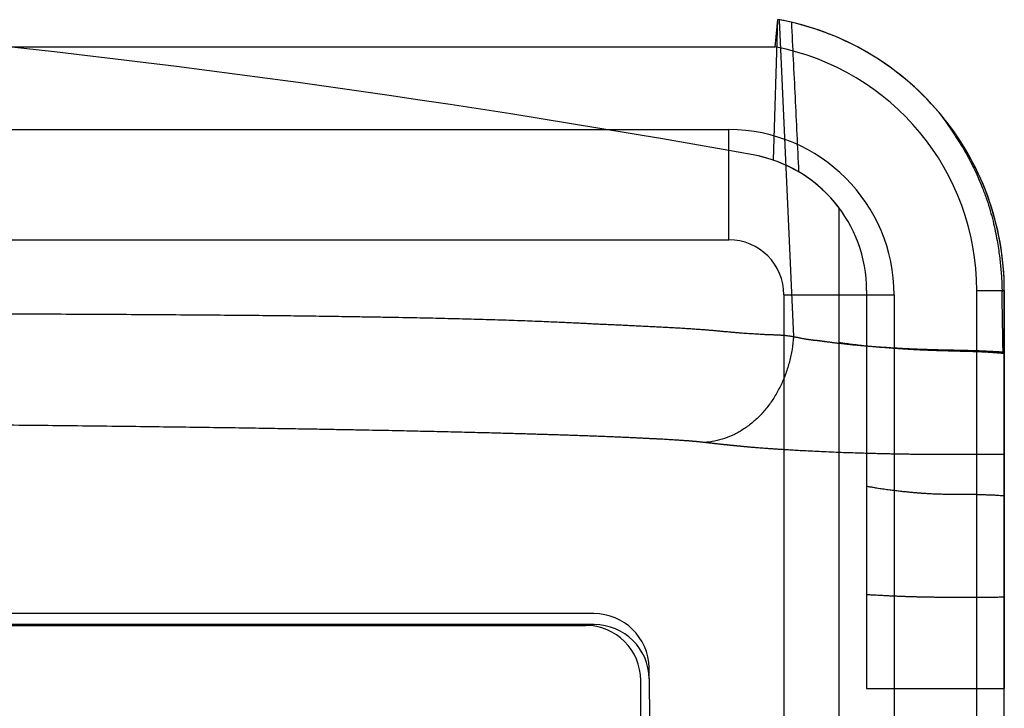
# Model space of a CAD drawing. Header units: millimetres. Extents: x 802 to 9345, y -804 to 1180.
# Tile 89 of 189: x 1801 to 1819, y 22 to 34. Entities that reach past the tile are written whole.
import ezdxf

# ---------------------------------------------------------------- set-up
doc = ezdxf.new("R2010")
doc.units = ezdxf.units.MM
doc.header["$LTSCALE"] = 30.734
doc.layers.get('0').update_dxf_attribs({"linetype": 'CONTINUOUS'})

msp = doc.modelspace()

# ---------------------------------------------------------------- linework, layer by layer
at = {"linetype": 'Continuous'}
for p, q in [((1815.018, 31.917), (1815.097, 34.472)), ((1815.123, 34.468), (1815.383, 28.71)), ((1815.051, 33.972), (1743.366, 33.972)), ((1744.209, 32.472), (1814.209, 32.472)), ((1814.209, 30.472), (1814.209, 32.472)), ((1816.209, 28.604), (1816.209, 31.052)), ((1816.209, -29.814), (1816.209, 31.052)), ((1744.209, 30.472), (1814.209, 30.472)), ((1816.709, 29.552), (1816.709, 22.326)), ((1818.709, 11.686), (1818.709, 29.552)), ((1818.709, 29.552), (1819.209, 29.552)), ((1819.209, 29.552), (1819.209, 29.58)), ((1819.209, 29.552), (1819.209, 22.326)), ((1819.209, 11.686), (1819.209, 29.552)), ((1819.209, -28.514), (1819.209, 29.552)), ((1815.209, 29.472), (1815.209, 11.686)), ((1815.209, 29.472), (1817.209, 29.472)), ((1817.209, 29.472), (1817.209, 11.686)), ((1816.209, 26.312), (1816.209, 28.604)), ((1811.761, 23.686), (1746.656, 23.686)), ((1811.765, 23.486), (1746.652, 23.486)), ((1800.209, 23.472), (1811.609, 23.472)), ((1806.209, 23.472), (1806.209, 23.486)), ((1806.209, 23.472), (1806.209, 23.486)), ((1812.959, 11.386), (1812.761, 22.703)), ((1812.609, 8.972), (1812.609, 22.472)), ((1816.709, 22.326), (1819.209, 22.326))]:
    msp.add_line(p, q, dxfattribs=at)
for centre, radius, start, end in [((1779.209, -164.314), 199.5, 79.76622, 100.23378), ((1779.209, -164.314), 199.5, 79.76622, 100.23378), ((1779.209, -164.314), 199.5, 79.76622, 100.23378), ((1709.499, 43.927), 106.02, 354.6123, 354.88365), ((1814.209, 29.552), 5, 0, 79.7662), ((1814.209, 29.552), 5, 0, 79.7662), ((1814.209, 29.552), 5, 40.2174, 79.7662), ((1814.209, 29.552), 5, 0, 79.7662), ((1814.209, 29.552), 4.5, 0, 79.211), ((1814.209, 29.552), 5, 0, 40.2174), ((1814.209, 29.472), 3, 0, 90), ((1814.209, 29.552), 2.5, 0, 79.7662), ((1814.209, 29.552), 2.5, 36.8699, 79.7662), ((1814.209, 29.552), 2.5, 0, 79.7662), ((1814.209, 29.472), 1, 0, 90), ((1555.703, 24.696), 263.509, 0.80695, 1.05128), ((1811.761, 22.686), 1, 1, 90), ((1811.609, 22.472), 1, 0, 90), ((1811.765, 22.486), 1, 1, 90)]:
    msp.add_arc(centre, radius, start, end, dxfattribs=at)
for points, knots in [([(1815.344, 34.421), (1815.366, 33.969), (1815.41, 33.064), (1815.454, 32.159), (1815.476, 31.707)], [0, 0, 0, 0, 0.500022, 1, 1, 1, 1]), ([(1818.027, 32.78), (1818.1, 32.683), (1818.237, 32.484), (1818.43, 32.192), (1818.588, 31.911), (1818.714, 31.653), (1818.812, 31.419), (1818.89, 31.204), (1818.953, 31.004), (1819.004, 30.813), (1819.045, 30.634), (1819.077, 30.468), (1819.102, 30.317), (1819.121, 30.178), (1819.136, 30.047), (1819.149, 29.918), (1819.158, 29.789), (1819.165, 29.66), (1819.167, 29.574), (1819.168, 29.531)], [0, 0, 0, 0, 0.1045, 0.206409, 0.299081, 0.380491, 0.451748, 0.51602, 0.575616, 0.631688, 0.684582, 0.733104, 0.776436, 0.815678, 0.852808, 0.88952, 0.926382, 0.963246, 1, 1, 1, 1]), ([(1815.383, 28.71), (1815.375, 28.711), (1815.359, 28.714), (1815.335, 28.718), (1815.311, 28.722), (1815.285, 28.725), (1815.258, 28.729), (1815.23, 28.732), (1815.201, 28.734), (1815.172, 28.736), (1815.146, 28.738), (1815.12, 28.74), (1815.095, 28.741), (1815.07, 28.742), (1815.045, 28.743), (1815.019, 28.744), (1814.993, 28.745), (1814.968, 28.745), (1814.941, 28.746), (1814.913, 28.747), (1814.883, 28.749), (1814.851, 28.75), (1814.814, 28.752), (1814.774, 28.755), (1814.729, 28.758), (1814.68, 28.761), (1814.627, 28.764), (1814.572, 28.768), (1814.513, 28.772), (1814.451, 28.776), (1814.385, 28.781), (1814.316, 28.786), (1814.243, 28.793), (1814.166, 28.8), (1814.085, 28.808), (1814.004, 28.816), (1813.922, 28.823), (1813.839, 28.83), (1813.754, 28.837), (1813.664, 28.843), (1813.567, 28.85), (1813.463, 28.857), (1813.354, 28.864), (1813.242, 28.87), (1813.129, 28.876), (1813.014, 28.882), (1812.895, 28.888), (1812.773, 28.894), (1812.65, 28.901), (1812.528, 28.907), (1812.409, 28.912), (1812.292, 28.918), (1812.18, 28.923), (1812.073, 28.928), (1811.97, 28.933), (1811.869, 28.937), (1811.768, 28.942), (1811.668, 28.947), (1811.567, 28.952), (1811.463, 28.957), (1811.35, 28.962), (1811.226, 28.968), (1811.087, 28.975), (1810.935, 28.981), (1810.77, 28.988), (1810.595, 28.995), (1810.41, 29.002), (1810.215, 29.009), (1810.011, 29.015), (1809.801, 29.022), (1809.587, 29.028), (1809.373, 29.034), (1809.16, 29.039), (1808.943, 29.044), (1808.718, 29.049), (1808.477, 29.054), (1808.212, 29.059), (1807.918, 29.064), (1807.588, 29.07), (1807.221, 29.076), (1806.813, 29.082), (1806.363, 29.088), (1805.871, 29.093), (1805.331, 29.098), (1804.731, 29.103), (1804.07, 29.108), (1803.364, 29.113), (1802.636, 29.117), (1801.906, 29.12), (1801.175, 29.122), (1800.442, 29.125), (1799.708, 29.127), (1798.974, 29.128), (1798.235, 29.129), (1797.474, 29.13), (1796.673, 29.131), (1795.837, 29.132), (1795, 29.133), (1794.206, 29.134), (1793.48, 29.134), (1792.822, 29.134), (1792.214, 29.134), (1791.636, 29.134), (1791.073, 29.134), (1790.516, 29.135), (1789.958, 29.135), (1789.396, 29.135), (1788.827, 29.135), (1788.252, 29.135), (1787.675, 29.135), (1787.101, 29.135), (1786.533, 29.134), (1785.973, 29.134), (1785.419, 29.134), (1784.866, 29.134), (1784.317, 29.133), (1783.781, 29.133), (1783.263, 29.133), (1782.77, 29.133), (1782.312, 29.133), (1781.899, 29.132), (1781.534, 29.132), (1781.209, 29.132), (1780.907, 29.132), (1780.614, 29.132), (1780.322, 29.132), (1780.029, 29.132), (1779.736, 29.132), (1779.443, 29.132), (1779.151, 29.132), (1778.858, 29.132), (1778.562, 29.132), (1778.261, 29.131), (1777.952, 29.131), (1777.635, 29.131), (1777.307, 29.131), (1776.97, 29.131), (1776.627, 29.131), (1776.28, 29.131), (1775.932, 29.131), (1775.584, 29.131), (1775.237, 29.131), (1774.888, 29.131), (1774.532, 29.131), (1774.157, 29.131), (1773.747, 29.131), (1773.29, 29.131), (1772.773, 29.131), (1772.193, 29.131), (1771.568, 29.131), (1770.922, 29.131), (1770.266, 29.131), (1769.602, 29.131), (1768.93, 29.131), (1768.257, 29.131), (1767.586, 29.131), (1766.911, 29.13), (1766.223, 29.13), (1765.513, 29.13), (1764.781, 29.129), (1764.019, 29.129), (1763.206, 29.128), (1762.305, 29.127), (1761.305, 29.126), (1760.248, 29.124), (1759.204, 29.122), (1758.221, 29.119), (1757.299, 29.116), (1756.427, 29.113), (1755.602, 29.109), (1754.829, 29.105), (1754.113, 29.1), (1753.455, 29.094), (1752.854, 29.089), (1752.305, 29.083), (1751.806, 29.077), (1751.359, 29.071), (1750.962, 29.065), (1750.612, 29.059), (1750.303, 29.054), (1750.028, 29.048), (1749.78, 29.043), (1749.548, 29.039), (1749.325, 29.034), (1749.106, 29.028), (1748.887, 29.023), (1748.668, 29.017), (1748.45, 29.01), (1748.23, 29.004), (1748.007, 28.996), (1747.779, 28.988), (1747.547, 28.979), (1747.32, 28.969), (1747.107, 28.959), (1746.916, 28.949), (1746.747, 28.941), (1746.595, 28.934), (1746.454, 28.928), (1746.316, 28.922), (1746.178, 28.916), (1746.039, 28.91), (1745.902, 28.905), (1745.767, 28.899), (1745.636, 28.893), (1745.513, 28.887), (1745.394, 28.88), (1745.279, 28.874), (1745.164, 28.867), (1745.051, 28.86), (1744.944, 28.853), (1744.848, 28.847), (1744.763, 28.842), (1744.686, 28.837), (1744.618, 28.832), (1744.558, 28.827), (1744.505, 28.823), (1744.457, 28.819), (1744.413, 28.816), (1744.371, 28.812), (1744.329, 28.808), (1744.288, 28.804), (1744.247, 28.8), (1744.205, 28.796), (1744.164, 28.792), (1744.122, 28.788), (1744.08, 28.784), (1744.037, 28.781), (1743.991, 28.777), (1743.939, 28.773), (1743.882, 28.769), (1743.82, 28.765), (1743.758, 28.762), (1743.7, 28.758), (1743.648, 28.755), (1743.603, 28.752), (1743.563, 28.75), (1743.528, 28.748), (1743.495, 28.747), (1743.465, 28.745), (1743.436, 28.744), (1743.406, 28.743), (1743.377, 28.742), (1743.348, 28.742), (1743.319, 28.741), (1743.291, 28.739), (1743.263, 28.738), (1743.237, 28.736), (1743.211, 28.734), (1743.186, 28.732), (1743.162, 28.729), (1743.139, 28.727), (1743.117, 28.724), (1743.096, 28.721), (1743.075, 28.718), (1743.06, 28.716), (1743.053, 28.714)], [0, 0, 0, 0, 0.00034, 0.000674, 0.001011, 0.001362, 0.001741, 0.002146, 0.002555, 0.002951, 0.003321, 0.003668, 0.004008, 0.004356, 0.004711, 0.005065, 0.005418, 0.005771, 0.006134, 0.006516, 0.006928, 0.007378, 0.007877, 0.008431, 0.009051, 0.009736, 0.010471, 0.011244, 0.012058, 0.012915, 0.013819, 0.014774, 0.015787, 0.016867, 0.017999, 0.019138, 0.02027, 0.021405, 0.022572, 0.02381, 0.025149, 0.026598, 0.028137, 0.029692, 0.031234, 0.032821, 0.034477, 0.036173, 0.037882, 0.039577, 0.041237, 0.04285, 0.044404, 0.04589, 0.047303, 0.048687, 0.050082, 0.051472, 0.052851, 0.054275, 0.055808, 0.057516, 0.059439, 0.061557, 0.063841, 0.06627, 0.068835, 0.071533, 0.074356, 0.077286, 0.080259, 0.083219, 0.08616, 0.089119, 0.092197, 0.095496, 0.099123, 0.103174, 0.107707, 0.112772, 0.118411, 0.124629, 0.131415, 0.138813, 0.147039, 0.156277, 0.166219, 0.17635, 0.186428, 0.196513, 0.206649, 0.216808, 0.226957, 0.237087, 0.247444, 0.258525, 0.270304, 0.282107, 0.293233, 0.303212, 0.312216, 0.320527, 0.328425, 0.33617, 0.343865, 0.351544, 0.359287, 0.367163, 0.375132, 0.383131, 0.391095, 0.398959, 0.406668, 0.414293, 0.421959, 0.429593, 0.437036, 0.444209, 0.451059, 0.457463, 0.463218, 0.468199, 0.472597, 0.476679, 0.480703, 0.484755, 0.488805, 0.492848, 0.496897, 0.500943, 0.504981, 0.509051, 0.513201, 0.517458, 0.521843, 0.52638, 0.531053, 0.535814, 0.540612, 0.54542, 0.550238, 0.555049, 0.559828, 0.564682, 0.569806, 0.575398, 0.581654, 0.58876, 0.596866, 0.605685, 0.614667, 0.623684, 0.632877, 0.642202, 0.651516, 0.660784, 0.670042, 0.679491, 0.689325, 0.699473, 0.709863, 0.720907, 0.733182, 0.747215, 0.762382, 0.77701, 0.790498, 0.80316, 0.815223, 0.82665, 0.837366, 0.847287, 0.856354, 0.864635, 0.872222, 0.879121, 0.885302, 0.890767, 0.89558, 0.899821, 0.90358, 0.906978, 0.910138, 0.913183, 0.916212, 0.91924, 0.922264, 0.925283, 0.928311, 0.931381, 0.93453, 0.937778, 0.940998, 0.943969, 0.946598, 0.948923, 0.950985, 0.952899, 0.954798, 0.956713, 0.958631, 0.96054, 0.962425, 0.964236, 0.965944, 0.96757, 0.969149, 0.970735, 0.972338, 0.973841, 0.975168, 0.976341, 0.977393, 0.978333, 0.979165, 0.979897, 0.980549, 0.981151, 0.981733, 0.982311, 0.982885, 0.983456, 0.984026, 0.9846, 0.98518, 0.985765, 0.986355, 0.986981, 0.987681, 0.98849, 0.989376, 0.99025, 0.99106, 0.991779, 0.992405, 0.992951, 0.993436, 0.993877, 0.99429, 0.994691, 0.995095, 0.995504, 0.995914, 0.996314, 0.996703, 0.997081, 0.997449, 0.997809, 0.998158, 0.998488, 0.998801, 0.999103, 0.9994, 0.999697, 1, 1, 1, 1]), ([(1815.383, 28.71), (1815.378, 28.634), (1815.361, 28.482), (1815.313, 28.26), (1815.246, 28.043), (1815.16, 27.837), (1815.055, 27.643), (1814.934, 27.463), (1814.797, 27.301), (1814.647, 27.158), (1814.485, 27.036), (1814.314, 26.937), (1814.135, 26.862), (1813.951, 26.812), (1813.827, 26.796), (1813.764, 26.792)], [0, 0, 0, 0, 0.08364, 0.16708, 0.249952, 0.331912, 0.412652, 0.491915, 0.569509, 0.645318, 0.719315, 0.791567, 0.862243, 0.931604, 1, 1, 1, 1]), ([(1819.209, 28.428), (1819.187, 28.43), (1819.146, 28.433), (1819.086, 28.437), (1819.029, 28.441), (1818.976, 28.444), (1818.926, 28.446), (1818.88, 28.448), (1818.838, 28.45), (1818.8, 28.452), (1818.766, 28.453), (1818.735, 28.454), (1818.707, 28.455), (1818.679, 28.456), (1818.651, 28.457), (1818.624, 28.458), (1818.596, 28.458), (1818.569, 28.459), (1818.541, 28.46), (1818.514, 28.46), (1818.488, 28.461), (1818.465, 28.461), (1818.443, 28.462), (1818.424, 28.462), (1818.407, 28.463), (1818.39, 28.463), (1818.373, 28.463), (1818.357, 28.464), (1818.34, 28.464), (1818.325, 28.464), (1818.309, 28.465), (1818.292, 28.465), (1818.274, 28.466), (1818.255, 28.466), (1818.234, 28.466), (1818.212, 28.467), (1818.188, 28.468), (1818.161, 28.468), (1818.133, 28.469), (1818.102, 28.47), (1818.067, 28.47), (1818.029, 28.471), (1817.986, 28.472), (1817.94, 28.474), (1817.89, 28.475), (1817.837, 28.477), (1817.78, 28.478), (1817.72, 28.48), (1817.66, 28.483), (1817.6, 28.485), (1817.541, 28.488), (1817.479, 28.491), (1817.414, 28.494), (1817.342, 28.497), (1817.261, 28.502), (1817.169, 28.507), (1817.067, 28.514), (1816.959, 28.521), (1816.851, 28.529), (1816.747, 28.537), (1816.651, 28.545), (1816.565, 28.552), (1816.487, 28.56), (1816.418, 28.567), (1816.356, 28.573), (1816.302, 28.579), (1816.254, 28.585), (1816.211, 28.59), (1816.172, 28.594), (1816.138, 28.598), (1816.107, 28.602), (1816.079, 28.606), (1816.054, 28.609), (1816.031, 28.612), (1816.009, 28.615), (1815.989, 28.617), (1815.971, 28.62), (1815.955, 28.622), (1815.94, 28.624), (1815.928, 28.626), (1815.916, 28.627), (1815.906, 28.629), (1815.896, 28.63), (1815.887, 28.632), (1815.878, 28.633), (1815.869, 28.634), (1815.859, 28.635), (1815.85, 28.637), (1815.841, 28.638), (1815.831, 28.639), (1815.821, 28.64), (1815.811, 28.641), (1815.801, 28.642), (1815.79, 28.643), (1815.779, 28.644), (1815.768, 28.645), (1815.757, 28.646), (1815.744, 28.647), (1815.73, 28.649), (1815.715, 28.651), (1815.698, 28.653), (1815.681, 28.656), (1815.662, 28.658), (1815.641, 28.661), (1815.62, 28.665), (1815.597, 28.669), (1815.573, 28.673), (1815.549, 28.677), (1815.524, 28.682), (1815.498, 28.687), (1815.472, 28.693), (1815.445, 28.698), (1815.415, 28.704), (1815.394, 28.708), (1815.383, 28.71)], [0, 0, 0, 0, 0.016624, 0.032415, 0.047275, 0.061159, 0.074061, 0.085991, 0.096927, 0.106807, 0.115639, 0.123599, 0.130986, 0.13813, 0.14527, 0.15247, 0.159697, 0.166912, 0.174067, 0.181189, 0.188053, 0.194254, 0.199686, 0.204529, 0.20905, 0.213464, 0.217858, 0.222177, 0.226357, 0.230441, 0.234547, 0.238839, 0.243454, 0.248462, 0.253878, 0.259691, 0.265952, 0.272742, 0.280117, 0.288163, 0.297055, 0.307046, 0.318211, 0.330385, 0.343386, 0.35726, 0.372149, 0.387817, 0.403599, 0.419153, 0.434612, 0.450441, 0.467281, 0.485825, 0.506747, 0.530626, 0.557523, 0.586332, 0.615212, 0.64261, 0.667685, 0.690263, 0.710489, 0.728536, 0.744584, 0.758811, 0.771407, 0.782585, 0.792554, 0.801495, 0.809554, 0.816847, 0.823477, 0.829549, 0.835165, 0.840393, 0.845201, 0.849509, 0.853305, 0.856639, 0.859589, 0.862255, 0.864752, 0.867176, 0.869576, 0.871988, 0.874423, 0.876882, 0.87937, 0.88188, 0.884412, 0.887017, 0.88972, 0.892544, 0.895395, 0.89825, 0.901223, 0.904476, 0.90813, 0.912171, 0.916514, 0.921153, 0.926156, 0.93154, 0.937239, 0.943209, 0.949473, 0.956012, 0.962697, 0.969422, 0.97628, 0.983487, 0.991278, 1, 1, 1, 1]), ([(1819.186, 28.407), (1819.158, 28.41), (1819.104, 28.415), (1819.026, 28.421), (1818.954, 28.426), (1818.888, 28.43), (1818.83, 28.433), (1818.778, 28.435), (1818.733, 28.437), (1818.693, 28.438), (1818.654, 28.44), (1818.616, 28.441), (1818.578, 28.443), (1818.54, 28.444), (1818.503, 28.445), (1818.468, 28.446), (1818.438, 28.446), (1818.412, 28.447), (1818.388, 28.448), (1818.366, 28.448), (1818.344, 28.449), (1818.322, 28.449), (1818.301, 28.45), (1818.279, 28.451), (1818.254, 28.451), (1818.227, 28.452), (1818.197, 28.453), (1818.163, 28.454), (1818.126, 28.455), (1818.083, 28.456), (1818.033, 28.458), (1817.977, 28.459), (1817.915, 28.461), (1817.846, 28.464), (1817.773, 28.467), (1817.698, 28.47), (1817.623, 28.474), (1817.545, 28.478), (1817.46, 28.483), (1817.361, 28.489), (1817.245, 28.496), (1817.115, 28.506), (1816.98, 28.516), (1816.853, 28.527), (1816.74, 28.538), (1816.642, 28.548), (1816.559, 28.558), (1816.489, 28.566), (1816.429, 28.574), (1816.378, 28.58), (1816.335, 28.586), (1816.297, 28.591), (1816.265, 28.596), (1816.235, 28.6), (1816.217, 28.603), (1816.209, 28.604)], [0, 0, 0, 0, 0.02821, 0.054617, 0.078877, 0.100874, 0.120561, 0.137731, 0.152517, 0.165754, 0.178486, 0.191306, 0.204209, 0.21702, 0.229685, 0.241431, 0.251398, 0.25986, 0.267671, 0.275323, 0.282711, 0.289754, 0.296744, 0.304177, 0.312397, 0.321481, 0.331485, 0.342591, 0.35502, 0.369188, 0.385728, 0.404733, 0.425721, 0.448695, 0.473553, 0.498971, 0.523968, 0.549458, 0.577393, 0.609943, 0.648943, 0.694044, 0.740949, 0.784512, 0.822585, 0.855215, 0.883017, 0.906578, 0.926495, 0.943403, 0.957921, 0.970502, 0.981494, 0.99123, 1, 1, 1, 1]), ([(1813.764, 26.792), (1813.757, 26.793), (1813.744, 26.795), (1813.724, 26.797), (1813.706, 26.799), (1813.688, 26.801), (1813.671, 26.803), (1813.655, 26.804), (1813.64, 26.806), (1813.626, 26.807), (1813.613, 26.808), (1813.601, 26.809), (1813.59, 26.811), (1813.579, 26.812), (1813.568, 26.812), (1813.557, 26.813), (1813.546, 26.814), (1813.534, 26.815), (1813.521, 26.816), (1813.507, 26.818), (1813.492, 26.819), (1813.474, 26.82), (1813.453, 26.822), (1813.429, 26.823), (1813.402, 26.825), (1813.372, 26.827), (1813.339, 26.83), (1813.303, 26.832), (1813.263, 26.835), (1813.221, 26.837), (1813.175, 26.84), (1813.124, 26.843), (1813.068, 26.846), (1813.008, 26.85), (1812.943, 26.853), (1812.877, 26.857), (1812.811, 26.86), (1812.744, 26.863), (1812.675, 26.867), (1812.602, 26.87), (1812.523, 26.874), (1812.437, 26.878), (1812.348, 26.882), (1812.256, 26.886), (1812.162, 26.89), (1812.066, 26.894), (1811.966, 26.898), (1811.862, 26.902), (1811.757, 26.906), (1811.651, 26.91), (1811.548, 26.914), (1811.446, 26.917), (1811.348, 26.921), (1811.253, 26.924), (1811.162, 26.927), (1811.071, 26.93), (1810.981, 26.933), (1810.891, 26.935), (1810.799, 26.938), (1810.704, 26.941), (1810.601, 26.944), (1810.487, 26.948), (1810.359, 26.951), (1810.218, 26.955), (1810.066, 26.959), (1809.904, 26.964), (1809.732, 26.968), (1809.55, 26.973), (1809.36, 26.977), (1809.164, 26.982), (1808.964, 26.987), (1808.763, 26.991), (1808.563, 26.996), (1808.359, 27), (1808.147, 27.005), (1807.918, 27.009), (1807.668, 27.014), (1807.388, 27.02), (1807.075, 27.025), (1806.724, 27.032), (1806.333, 27.038), (1805.902, 27.045), (1805.429, 27.053), (1804.909, 27.06), (1804.33, 27.068), (1803.69, 27.077), (1803.005, 27.085), (1802.298, 27.093), (1801.587, 27.101), (1800.875, 27.108), (1800.159, 27.115), (1799.441, 27.121), (1798.722, 27.127), (1797.998, 27.132), (1797.251, 27.138), (1796.464, 27.143), (1795.642, 27.148), (1794.819, 27.153), (1794.037, 27.157), (1793.321, 27.16), (1792.672, 27.163), (1792.073, 27.166), (1791.503, 27.168), (1790.947, 27.171), (1790.397, 27.173), (1789.846, 27.174), (1789.291, 27.176), (1788.728, 27.178), (1788.16, 27.18), (1787.589, 27.181), (1787.02, 27.183), (1786.459, 27.184), (1785.905, 27.185), (1785.356, 27.186), (1784.809, 27.187), (1784.266, 27.188), (1783.735, 27.189), (1783.223, 27.189), (1782.735, 27.19), (1782.281, 27.19), (1781.872, 27.191), (1781.511, 27.191), (1781.189, 27.191), (1780.891, 27.191), (1780.6, 27.191), (1780.311, 27.191), (1780.02, 27.192), (1779.73, 27.192), (1779.441, 27.192), (1779.151, 27.192), (1778.861, 27.192), (1778.568, 27.192), (1778.27, 27.192), (1777.964, 27.191), (1777.65, 27.191), (1777.325, 27.191), (1776.991, 27.191), (1776.651, 27.191), (1776.308, 27.19), (1775.964, 27.19), (1775.619, 27.19), (1775.275, 27.189), (1774.93, 27.189), (1774.578, 27.189), (1774.206, 27.188), (1773.801, 27.187), (1773.349, 27.187), (1772.836, 27.186), (1772.263, 27.185), (1771.645, 27.183), (1771.005, 27.182), (1770.357, 27.18), (1769.7, 27.178), (1769.037, 27.176), (1768.372, 27.174), (1767.709, 27.172), (1767.043, 27.169), (1766.363, 27.166), (1765.663, 27.163), (1764.941, 27.16), (1764.19, 27.156), (1763.39, 27.152), (1762.504, 27.147), (1761.521, 27.14), (1760.483, 27.133), (1759.46, 27.125), (1758.498, 27.117), (1757.598, 27.109), (1756.747, 27.1), (1755.944, 27.092), (1755.193, 27.083), (1754.499, 27.074), (1753.863, 27.066), (1753.283, 27.058), (1752.755, 27.05), (1752.277, 27.042), (1751.848, 27.035), (1751.469, 27.028), (1751.135, 27.022), (1750.842, 27.017), (1750.581, 27.012), (1750.345, 27.007), (1750.127, 27.002), (1749.917, 26.998), (1749.711, 26.993), (1749.506, 26.989), (1749.301, 26.984), (1749.097, 26.979), (1748.892, 26.974), (1748.685, 26.969), (1748.473, 26.963), (1748.259, 26.958), (1748.049, 26.952), (1747.853, 26.946), (1747.678, 26.941), (1747.524, 26.936), (1747.387, 26.932), (1747.261, 26.928), (1747.139, 26.924), (1747.018, 26.92), (1746.898, 26.916), (1746.779, 26.911), (1746.664, 26.907), (1746.553, 26.903), (1746.448, 26.899), (1746.348, 26.895), (1746.251, 26.891), (1746.154, 26.887), (1746.06, 26.883), (1745.972, 26.879), (1745.893, 26.875), (1745.824, 26.872), (1745.763, 26.869), (1745.708, 26.866), (1745.66, 26.864), (1745.617, 26.861), (1745.579, 26.859), (1745.544, 26.857), (1745.51, 26.856), (1745.476, 26.854), (1745.443, 26.852), (1745.41, 26.85), (1745.377, 26.848), (1745.344, 26.846), (1745.312, 26.845), (1745.28, 26.843), (1745.248, 26.841), (1745.215, 26.839), (1745.179, 26.837), (1745.14, 26.834), (1745.1, 26.832), (1745.06, 26.829), (1745.024, 26.827), (1744.993, 26.824), (1744.967, 26.822), (1744.944, 26.821), (1744.924, 26.819), (1744.907, 26.818), (1744.892, 26.817), (1744.878, 26.815), (1744.864, 26.814), (1744.852, 26.813), (1744.839, 26.812), (1744.827, 26.811), (1744.814, 26.81), (1744.802, 26.809), (1744.79, 26.807), (1744.777, 26.806), (1744.765, 26.805), (1744.752, 26.804), (1744.738, 26.802), (1744.724, 26.801), (1744.709, 26.799), (1744.693, 26.797), (1744.682, 26.796), (1744.676, 26.795)], [0, 0, 0, 0, 0.000306, 0.00059, 0.000858, 0.001115, 0.001364, 0.001603, 0.001823, 0.002026, 0.002211, 0.002381, 0.002542, 0.002698, 0.002853, 0.003014, 0.003178, 0.003348, 0.00353, 0.003731, 0.003957, 0.004215, 0.004512, 0.004855, 0.005247, 0.005688, 0.006172, 0.006694, 0.007261, 0.007875, 0.008545, 0.009276, 0.010079, 0.010964, 0.011912, 0.012876, 0.013834, 0.014795, 0.015784, 0.016837, 0.017979, 0.01922, 0.020543, 0.02188, 0.023216, 0.024606, 0.026068, 0.027577, 0.02911, 0.03064, 0.032147, 0.033619, 0.035047, 0.036419, 0.037732, 0.039024, 0.040335, 0.041649, 0.04296, 0.04432, 0.045789, 0.047429, 0.04928, 0.051326, 0.053536, 0.055891, 0.058383, 0.061008, 0.063764, 0.06663, 0.069543, 0.072449, 0.075342, 0.078259, 0.081298, 0.084563, 0.088161, 0.092188, 0.096708, 0.101772, 0.107423, 0.113665, 0.120491, 0.127949, 0.136263, 0.145622, 0.155719, 0.166027, 0.176301, 0.186598, 0.196963, 0.207365, 0.217771, 0.228168, 0.238809, 0.250206, 0.262331, 0.274493, 0.285967, 0.296264, 0.30556, 0.314143, 0.322303, 0.330308, 0.338264, 0.346207, 0.354218, 0.36237, 0.37062, 0.378902, 0.387151, 0.395298, 0.403285, 0.411184, 0.419128, 0.427039, 0.434754, 0.442189, 0.449289, 0.455927, 0.461892, 0.467055, 0.471613, 0.475846, 0.480018, 0.48422, 0.48842, 0.492614, 0.496813, 0.501006, 0.505191, 0.509409, 0.513712, 0.518127, 0.522676, 0.527382, 0.532228, 0.537164, 0.542138, 0.547123, 0.552118, 0.557105, 0.562058, 0.567088, 0.572399, 0.578196, 0.584679, 0.592043, 0.60044, 0.609575, 0.618877, 0.628212, 0.637727, 0.647375, 0.657011, 0.666594, 0.676164, 0.685927, 0.696085, 0.706563, 0.717284, 0.728672, 0.741317, 0.75576, 0.771348, 0.786358, 0.800178, 0.813131, 0.825448, 0.837094, 0.847992, 0.858059, 0.867239, 0.875602, 0.883242, 0.890173, 0.896371, 0.901836, 0.90664, 0.910862, 0.914595, 0.917961, 0.921084, 0.924086, 0.927067, 0.930041, 0.933005, 0.935958, 0.938912, 0.9419, 0.944954, 0.948099, 0.95121, 0.954075, 0.956603, 0.958817, 0.960762, 0.962548, 0.964305, 0.96606, 0.967802, 0.969521, 0.971204, 0.972815, 0.97433, 0.97577, 0.977163, 0.978557, 0.979954, 0.981252, 0.982384, 0.983377, 0.984263, 0.985054, 0.985752, 0.986363, 0.986908, 0.987412, 0.987899, 0.988383, 0.988866, 0.989347, 0.989827, 0.990303, 0.990773, 0.991235, 0.99169, 0.99216, 0.99267, 0.993245, 0.993853, 0.994435, 0.994957, 0.995407, 0.99579, 0.996117, 0.996399, 0.996645, 0.996864, 0.997067, 0.99726, 0.997444, 0.997622, 0.997802, 0.997981, 0.998161, 0.998343, 0.998524, 0.998707, 0.998893, 0.999086, 0.999289, 0.999508, 0.999744, 1, 1, 1, 1]), ([(1819.209, 26.576), (1819.185, 26.576), (1819.141, 26.575), (1819.078, 26.575), (1819.02, 26.575), (1818.968, 26.575), (1818.922, 26.574), (1818.88, 26.574), (1818.843, 26.574), (1818.809, 26.574), (1818.779, 26.574), (1818.75, 26.574), (1818.722, 26.574), (1818.694, 26.574), (1818.666, 26.574), (1818.638, 26.574), (1818.609, 26.573), (1818.581, 26.573), (1818.553, 26.573), (1818.526, 26.573), (1818.502, 26.573), (1818.48, 26.573), (1818.46, 26.573), (1818.44, 26.573), (1818.42, 26.573), (1818.4, 26.573), (1818.38, 26.573), (1818.359, 26.573), (1818.338, 26.573), (1818.315, 26.573), (1818.29, 26.573), (1818.262, 26.573), (1818.231, 26.573), (1818.197, 26.573), (1818.16, 26.573), (1818.119, 26.573), (1818.075, 26.573), (1818.026, 26.573), (1817.971, 26.573), (1817.909, 26.574), (1817.841, 26.574), (1817.766, 26.575), (1817.685, 26.575), (1817.597, 26.576), (1817.503, 26.577), (1817.405, 26.579), (1817.305, 26.58), (1817.205, 26.582), (1817.106, 26.584), (1817.004, 26.586), (1816.896, 26.589), (1816.778, 26.592), (1816.646, 26.596), (1816.497, 26.6), (1816.332, 26.606), (1816.156, 26.612), (1815.979, 26.62), (1815.808, 26.628), (1815.651, 26.636), (1815.508, 26.643), (1815.379, 26.651), (1815.264, 26.658), (1815.162, 26.664), (1815.071, 26.67), (1814.991, 26.676), (1814.92, 26.681), (1814.857, 26.686), (1814.8, 26.69), (1814.749, 26.694), (1814.703, 26.698), (1814.662, 26.701), (1814.624, 26.704), (1814.588, 26.707), (1814.556, 26.71), (1814.526, 26.713), (1814.5, 26.715), (1814.476, 26.717), (1814.455, 26.719), (1814.437, 26.721), (1814.42, 26.723), (1814.404, 26.724), (1814.389, 26.726), (1814.374, 26.727), (1814.359, 26.728), (1814.344, 26.73), (1814.33, 26.731), (1814.315, 26.733), (1814.301, 26.734), (1814.287, 26.736), (1814.273, 26.737), (1814.259, 26.738), (1814.245, 26.74), (1814.232, 26.741), (1814.217, 26.743), (1814.203, 26.744), (1814.186, 26.746), (1814.168, 26.748), (1814.148, 26.75), (1814.126, 26.752), (1814.103, 26.755), (1814.079, 26.757), (1814.053, 26.76), (1814.026, 26.763), (1813.999, 26.766), (1813.97, 26.769), (1813.941, 26.772), (1813.912, 26.776), (1813.883, 26.779), (1813.854, 26.782), (1813.825, 26.786), (1813.795, 26.789), (1813.775, 26.791), (1813.764, 26.792)], [0, 0, 0, 0, 0.01275, 0.024329, 0.034839, 0.044368, 0.052961, 0.060624, 0.06739, 0.073402, 0.078891, 0.084119, 0.089282, 0.094448, 0.0996, 0.104712, 0.109862, 0.115151, 0.12044, 0.125377, 0.129771, 0.133715, 0.137411, 0.141039, 0.144681, 0.148354, 0.152049, 0.15578, 0.159641, 0.163788, 0.168386, 0.173521, 0.179193, 0.185395, 0.192159, 0.199556, 0.20767, 0.216619, 0.226596, 0.237825, 0.250413, 0.264225, 0.27909, 0.295118, 0.312479, 0.330806, 0.349316, 0.36755, 0.385627, 0.404054, 0.423556, 0.444927, 0.468933, 0.496217, 0.526886, 0.559837, 0.593041, 0.624672, 0.653713, 0.679931, 0.703482, 0.724558, 0.743307, 0.759899, 0.774558, 0.787539, 0.799093, 0.809437, 0.818747, 0.827159, 0.834796, 0.841777, 0.848217, 0.854199, 0.859697, 0.864621, 0.868953, 0.872755, 0.876124, 0.879176, 0.882041, 0.884831, 0.887602, 0.890355, 0.893079, 0.895772, 0.898438, 0.90108, 0.903699, 0.906284, 0.908825, 0.91132, 0.913806, 0.916358, 0.919075, 0.922081, 0.925455, 0.929176, 0.933164, 0.937387, 0.941877, 0.946638, 0.951604, 0.956724, 0.962008, 0.967426, 0.972859, 0.978225, 0.983549, 0.988881, 0.994313, 1, 1, 1, 1]), ([(1816.709, 26), (1816.717, 25.998), (1816.736, 25.995), (1816.765, 25.99), (1816.797, 25.984), (1816.833, 25.978), (1816.875, 25.971), (1816.923, 25.963), (1816.973, 25.956), (1817.025, 25.948), (1817.077, 25.941), (1817.129, 25.934), (1817.18, 25.927), (1817.231, 25.921), (1817.279, 25.915), (1817.324, 25.91), (1817.367, 25.905), (1817.406, 25.901), (1817.443, 25.898), (1817.476, 25.894), (1817.505, 25.892), (1817.532, 25.889), (1817.557, 25.887), (1817.581, 25.885), (1817.605, 25.883), (1817.629, 25.881), (1817.653, 25.879), (1817.676, 25.877), (1817.701, 25.875), (1817.727, 25.873), (1817.755, 25.871), (1817.787, 25.869), (1817.824, 25.867), (1817.865, 25.865), (1817.91, 25.863), (1817.956, 25.861), (1818.002, 25.859), (1818.048, 25.858), (1818.094, 25.857), (1818.14, 25.856), (1818.186, 25.856), (1818.23, 25.855), (1818.273, 25.855), (1818.315, 25.855), (1818.356, 25.855), (1818.396, 25.855), (1818.435, 25.855), (1818.473, 25.855), (1818.511, 25.855), (1818.549, 25.854), (1818.587, 25.854), (1818.626, 25.853), (1818.664, 25.852), (1818.702, 25.851), (1818.74, 25.85), (1818.778, 25.849), (1818.815, 25.847), (1818.851, 25.846), (1818.887, 25.845), (1818.923, 25.843), (1818.958, 25.842), (1818.994, 25.84), (1819.031, 25.839), (1819.071, 25.837), (1819.113, 25.834), (1819.159, 25.831), (1819.192, 25.829), (1819.209, 25.828)], [0, 0, 0, 0, 0.010772, 0.022338, 0.035165, 0.049774, 0.066691, 0.086033, 0.106891, 0.12793, 0.14872, 0.169528, 0.190378, 0.21083, 0.230312, 0.248481, 0.265404, 0.281247, 0.295948, 0.309237, 0.321, 0.331548, 0.341358, 0.350896, 0.360443, 0.370017, 0.379511, 0.388945, 0.398546, 0.408698, 0.419838, 0.432448, 0.44702, 0.463774, 0.482, 0.500416, 0.518725, 0.537204, 0.555755, 0.574132, 0.592207, 0.609923, 0.627121, 0.643751, 0.659999, 0.67592, 0.691461, 0.706629, 0.72165, 0.736804, 0.752219, 0.767634, 0.782884, 0.798058, 0.813205, 0.828151, 0.842874, 0.857364, 0.871701, 0.885969, 0.900162, 0.914394, 0.929005, 0.944448, 0.96117, 0.979611, 1, 1, 1, 1]), ([(1816.709, 24.034), (1816.733, 24.032), (1816.78, 24.029), (1816.848, 24.025), (1816.911, 24.022), (1816.968, 24.019), (1817.019, 24.016), (1817.065, 24.014), (1817.107, 24.012), (1817.146, 24.01), (1817.185, 24.008), (1817.224, 24.007), (1817.262, 24.005), (1817.301, 24.003), (1817.34, 24.002), (1817.381, 24), (1817.425, 23.999), (1817.474, 23.997), (1817.529, 23.996), (1817.591, 23.994), (1817.659, 23.992), (1817.729, 23.991), (1817.8, 23.989), (1817.87, 23.988), (1817.939, 23.987), (1818.006, 23.986), (1818.072, 23.986), (1818.137, 23.985), (1818.199, 23.985), (1818.259, 23.984), (1818.317, 23.984), (1818.372, 23.984), (1818.425, 23.984), (1818.475, 23.984), (1818.522, 23.984), (1818.567, 23.985), (1818.61, 23.985), (1818.651, 23.985), (1818.692, 23.985), (1818.731, 23.985), (1818.769, 23.986), (1818.807, 23.986), (1818.845, 23.986), (1818.882, 23.986), (1818.92, 23.986), (1818.958, 23.987), (1818.996, 23.987), (1819.034, 23.987), (1819.073, 23.987), (1819.115, 23.987), (1819.16, 23.988), (1819.192, 23.988), (1819.209, 23.988)], [0, 0, 0, 0, 0.029352, 0.056544, 0.081723, 0.104651, 0.1251, 0.14326, 0.15975, 0.175364, 0.190757, 0.206205, 0.22171, 0.237214, 0.252819, 0.268949, 0.28624, 0.305403, 0.327149, 0.352129, 0.379963, 0.408675, 0.436893, 0.464716, 0.492346, 0.519491, 0.545932, 0.571696, 0.596729, 0.620833, 0.643888, 0.665944, 0.68699, 0.706897, 0.72569, 0.743607, 0.760824, 0.777422, 0.793494, 0.809101, 0.824332, 0.839411, 0.854482, 0.869545, 0.884608, 0.899703, 0.914836, 0.930063, 0.945666, 0.96214, 0.980047, 1, 1, 1, 1])]:
    msp.add_open_spline(points, degree=3, knots=knots, dxfattribs=at)

doc.saveas('drawing.dxf')
